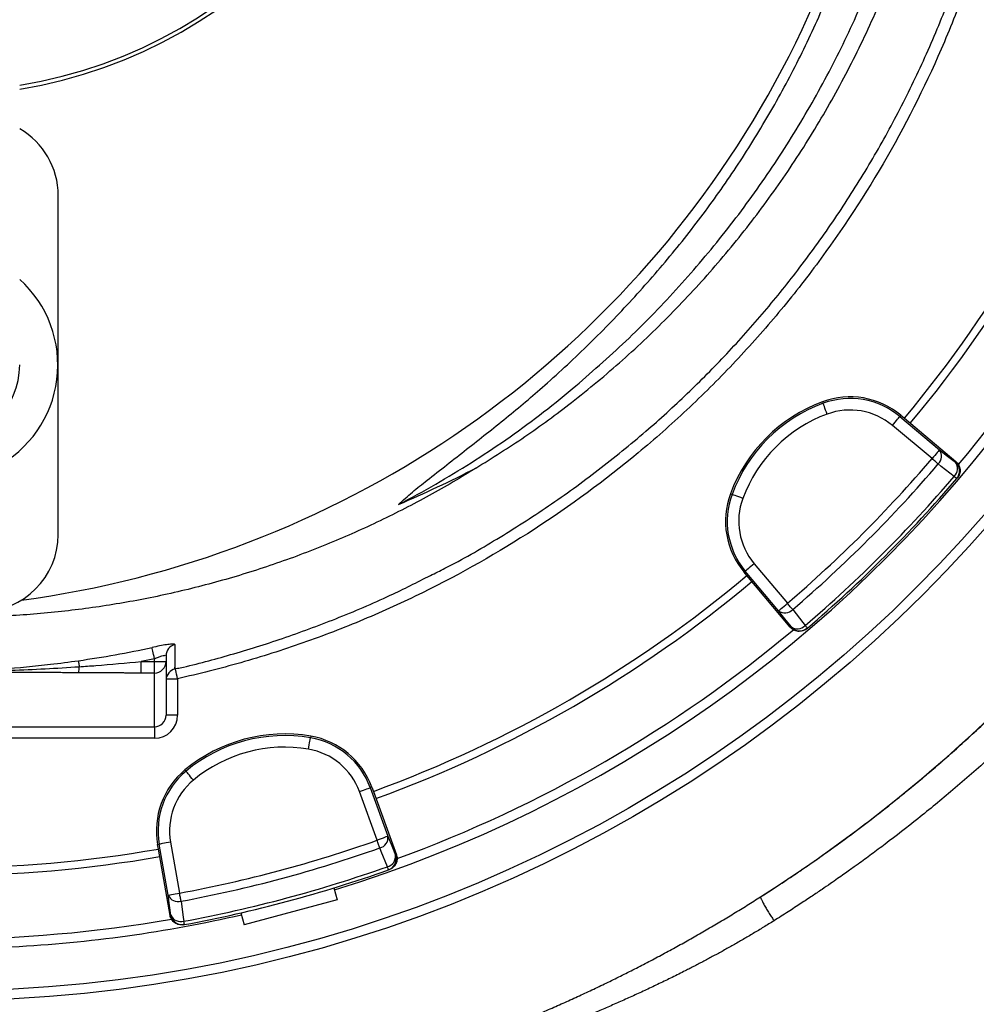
# Model space of a CAD drawing. Header units: millimetres. Extents: x 2299 to 4493, y 1100 to 5770.
# Tile 17 of 25: x 3259 to 3755, y 3998 to 4509. Entities that reach past the tile are written whole.
import ezdxf

# ---------------------------------------------------------------- set-up
doc = ezdxf.new("R2010")
doc.units = ezdxf.units.MM
doc.header["$LTSCALE"] = 2

msp = doc.modelspace()

# ---------------------------------------------------------------- linework, layer by layer
at = {"color": 7, "linetype": 'Continuous', "lineweight": 25}
for p, q in [((3278.5, 4241.9), (3278.5, 4417.9)), ((3675.4, 4310.82), (3675.69, 4310.02)), ((3716.05, 4303.77), (3715.51, 4303.13)), ((3715.51, 4303.13), (3736.09, 4285.86)), ((3716.05, 4303.77), (3717.87, 4302.25)), ((3717.87, 4302.25), (3744.67, 4279.76)), ((3732.23, 4281.27), (3711.66, 4298.53)), ((3744.36, 4279.4), (3744.67, 4279.76)), ((3745.07, 4270.91), (3745.38, 4271.27)), ((3627.59, 4263.01), (3628.38, 4262.72)), ((3634.63, 4222.35), (3635.28, 4222.89)), ((3652.54, 4202.32), (3635.28, 4222.89)), ((3639.87, 4226.75), (3657.14, 4206.17)), ((3636.15, 4220.53), (3634.63, 4222.35)), ((3658.64, 4193.74), (3636.15, 4220.53)), ((3658.64, 4193.74), (3659.01, 4194.05)), ((3667.13, 4193.03), (3667.49, 4193.34)), ((3328.5, 4177.4), (3321.66, 4175.95)), ((3328.5, 4175.95), (3328.5, 4177.4)), ((3334.5, 4178.95), (3334.5, 4175.95)), ((3321.66, 4169.98), (3321.66, 4175.95)), ((3321.66, 4175.95), (3328.5, 4175.95)), ((3328.5, 4169.98), (3328.5, 4175.95)), ((3328.5, 4175.95), (3334.5, 4175.95)), ((3334.5, 4175.95), (3334.5, 4148.13)), ((3338.68, 4172.76), (3339.21, 4172.9)), ((3328.5, 4169.98), (3321.66, 4169.98)), ((3328.5, 4142.06), (3328.5, 4169.98)), ((3340.5, 4167.04), (3340.5, 4148.13)), ((3340.5, 4148.13), (3334.5, 4148.13)), ((3108.5, 4142.06), (3328.5, 4142.06)), ((3328.5, 4142.06), (3328.5, 4136.09)), ((3328.5, 4136.09), (3108.5, 4136.09)), ((3409.64, 4137.18), (3409.5, 4136.34)), ((3344.34, 4119.68), (3344.87, 4119.03)), ((3441.33, 4110.75), (3440.54, 4110.46)), ((3440.54, 4110.46), (3449.72, 4085.22)), ((3441.33, 4110.75), (3442.14, 4108.52)), ((3444.09, 4083.17), (3434.9, 4108.41)), ((3442.14, 4108.52), (3454.11, 4075.65)), ((3330.1, 4080.95), (3330.94, 4081.09)), ((3330.52, 4078.61), (3330.1, 4080.95)), ((3335.6, 4054.64), (3330.94, 4081.09)), ((3336.84, 4082.13), (3341.51, 4055.68)), ((3336.59, 4044.16), (3330.52, 4078.61)), ((3453.66, 4075.49), (3454.11, 4075.65)), ((3450.03, 4067.78), (3450.48, 4067.94)), ((3421.64, 4058.39), (3423.31, 4052.16)), ((3423.31, 4052.16), (3375.01, 4039.21)), ((3336.59, 4044.16), (3337.06, 4044.25)), ((3373.34, 4045.45), (3375.01, 4039.21)), ((3343.59, 4039.3), (3344.06, 4039.39))]:
    msp.add_line(p, q, dxfattribs=at)
at = {"color": 8, "linetype": 'Continuous', "lineweight": 25}
msp.add_line((3334.56, 4167.04), (3340.5, 4167.04), dxfattribs=at)
at = {"color": 7, "linetype": 'Continuous', "lineweight": 25, "flags": 128}
for points in [[(3677.77, 4304.4), (3677.38, 4305.47), (3676.99, 4306.51), (3676.64, 4307.47), (3676.33, 4308.31), (3676.07, 4309.01), (3675.87, 4309.54), (3675.74, 4309.88), (3675.69, 4310.02)], [(3711.66, 4298.53), (3712.39, 4299.41), (3713.1, 4300.26), (3713.76, 4301.04), (3714.34, 4301.73), (3714.82, 4302.3), (3715.18, 4302.73), (3715.41, 4303.01), (3715.51, 4303.13)], [(3736.09, 4285.86), (3735.99, 4285.75), (3735.76, 4285.47), (3735.39, 4285.03), (3734.91, 4284.46), (3734.33, 4283.77), (3733.68, 4282.99), (3732.97, 4282.14), (3732.23, 4281.27)], [(3736.09, 4285.86), (3740.31, 4282.56), (3744.36, 4279.4)], [(3735.46, 4278.51), (3735.13, 4278.79), (3734.77, 4279.1), (3734.39, 4279.43), (3733.98, 4279.78), (3733.56, 4280.14), (3733.12, 4280.51), (3732.68, 4280.88), (3732.23, 4281.27)], [(3743.73, 4272.05), (3737.04, 4277.28), (3735.46, 4278.51)], [(3745.07, 4270.91), (3745.05, 4270.93), (3744.98, 4270.99), (3744.87, 4271.08), (3744.72, 4271.21), (3744.53, 4271.37), (3744.3, 4271.57), (3744.03, 4271.8), (3743.73, 4272.05)], [(3634, 4260.63), (3632.93, 4261.03), (3631.9, 4261.41), (3630.94, 4261.77), (3630.1, 4262.08), (3629.4, 4262.34), (3628.86, 4262.54), (3628.52, 4262.66), (3628.38, 4262.72)], [(3639.87, 4226.75), (3638.99, 4226.01), (3638.15, 4225.3), (3637.37, 4224.65), (3636.68, 4224.07), (3636.11, 4223.59), (3635.67, 4223.23), (3635.39, 4222.99), (3635.28, 4222.89)], [(3652.54, 4202.32), (3652.66, 4202.41), (3652.94, 4202.65), (3653.37, 4203.01), (3653.95, 4203.49), (3654.64, 4204.07), (3655.42, 4204.73), (3656.26, 4205.43), (3657.14, 4206.17)], [(3659.01, 4194.05), (3655.85, 4198.09), (3652.54, 4202.32)], [(3659.89, 4202.94), (3659.61, 4203.28), (3659.3, 4203.64), (3658.97, 4204.02), (3658.63, 4204.42), (3658.27, 4204.85), (3657.9, 4205.28), (3657.52, 4205.72), (3657.14, 4206.17)], [(3659.89, 4202.94), (3665.12, 4196.25), (3666.35, 4194.67)], [(3667.49, 4193.34), (3667.47, 4193.36), (3667.42, 4193.42), (3667.33, 4193.53), (3667.2, 4193.68), (3667.03, 4193.87), (3666.84, 4194.1), (3666.61, 4194.37), (3666.35, 4194.67)], [(3328.5, 4177.4), (3328.27, 4178.47), (3328.04, 4179.51), (3327.83, 4180.47), (3327.64, 4181.33), (3327.48, 4182.06), (3327.36, 4182.63), (3327.27, 4183.03), (3327.23, 4183.24)], [(3288.99, 4176.37), (3289, 4176.25), (3289.03, 4176.04), (3289.07, 4175.76), (3289.12, 4175.39), (3289.19, 4174.95), (3289.26, 4174.45), (3289.34, 4173.88), (3289.42, 4173.27)], [(3408.49, 4130.43), (3408.69, 4131.56), (3408.87, 4132.65), (3409.04, 4133.65), (3409.19, 4134.54), (3409.32, 4135.28), (3409.41, 4135.84), (3409.47, 4136.2), (3409.5, 4136.34)], [(3348.7, 4114.41), (3347.97, 4115.29), (3347.27, 4116.14), (3346.62, 4116.93), (3346.04, 4117.62), (3345.57, 4118.19), (3345.2, 4118.63), (3344.97, 4118.91), (3344.87, 4119.03)], [(3434.9, 4108.41), (3435.98, 4108.8), (3437.01, 4109.18), (3437.97, 4109.53), (3438.82, 4109.83), (3439.52, 4110.09), (3440.05, 4110.28), (3440.4, 4110.41), (3440.54, 4110.46)], [(3449.72, 4085.22), (3449.58, 4085.17), (3449.24, 4085.04), (3448.71, 4084.85), (3448.01, 4084.59), (3447.16, 4084.28), (3446.2, 4083.94), (3445.17, 4083.56), (3444.09, 4083.17)], [(3449.72, 4085.22), (3451.73, 4080.25), (3453.66, 4075.49)], [(3336.84, 4082.13), (3335.71, 4081.94), (3334.63, 4081.74), (3333.62, 4081.57), (3332.74, 4081.41), (3332, 4081.28), (3331.44, 4081.18), (3331.08, 4081.12), (3330.94, 4081.09)], [(3445.51, 4079.17), (3445.36, 4079.58), (3445.2, 4080.03), (3445.03, 4080.5), (3444.86, 4081), (3444.67, 4081.53), (3444.48, 4082.06), (3444.29, 4082.61), (3444.09, 4083.17)], [(3449.44, 4069.44), (3446.26, 4077.31), (3445.51, 4079.17)], [(3450.03, 4067.78), (3450.02, 4067.81), (3449.99, 4067.89), (3449.94, 4068.03), (3449.88, 4068.21), (3449.79, 4068.45), (3449.69, 4068.73), (3449.57, 4069.07), (3449.44, 4069.44)], [(3335.6, 4054.64), (3335.75, 4054.66), (3336.11, 4054.73), (3336.67, 4054.83), (3337.4, 4054.96), (3338.29, 4055.11), (3339.29, 4055.29), (3340.38, 4055.48), (3341.51, 4055.68)], [(3337.06, 4044.25), (3336.35, 4049.33), (3335.6, 4054.64)], [(3342.28, 4051.51), (3342.2, 4051.94), (3342.11, 4052.4), (3342.02, 4052.9), (3341.93, 4053.42), (3341.82, 4053.97), (3341.72, 4054.53), (3341.61, 4055.1), (3341.51, 4055.68)], [(3342.28, 4051.51), (3343.46, 4043.1), (3343.74, 4041.12)], [(3344.06, 4039.39), (3344.05, 4039.42), (3344.04, 4039.5), (3344.01, 4039.64), (3343.97, 4039.84), (3343.93, 4040.08), (3343.87, 4040.38), (3343.81, 4040.73), (3343.74, 4041.12)]]:
    msp.add_lwpolyline(points, dxfattribs=at)
at = {"color": 8, "linetype": 'Continuous', "lineweight": 25, "flags": 128}
msp.add_lwpolyline([(3340.5, 4167.04), (3340.25, 4168.2), (3340, 4169.32), (3339.77, 4170.34), (3339.57, 4171.24), (3339.41, 4171.96), (3339.34, 4172.27)], dxfattribs=at)
at = {"color": 7, "linetype": 'Continuous', "lineweight": 25}
for radius in [720, 715]:
    msp.add_circle((3218.5, 4719.9), radius, dxfattribs=at)
for centre, radius, start, end in [((3218.5, 4719.9), 790, 92.51549, 281.40126), ((3218.5, 4719.9), 250, 279.2069, 80.7931), ((3218.5, 4719.9), 248, 279.2818, 80.7182), ((3189.35, 4729.1), 526, 277.6513, 23.3134), ((3218.5, 4719.9), 693, 287.0674, 358.42892), ((3218.5, 4719.9), 651, 320.0922, 339.9078), ((3218.5, 4719.9), 655, 320.09164, 339.90836), ((3218.5, 4719.9), 688, 320.06121, 339.93938), ((3238.5, 4417.9), 40, 0, 60), ((3218.5, 4329.9), 59.8, 297.5, 48.0172), ((3218.5, 4329.9), 40, 180, 0), ((3703.58, 4234.83), 81.05, 110.3486, 159.6514), ((3703.58, 4234.83), 80.2, 110.3486, 159.6514), ((3689.67, 4272.33), 41.05, 50, 110.3486), ((3689.67, 4272.33), 40.2, 50, 110.3486), ((3703.58, 4234.83), 74.21, 110.3486, 159.6514), ((3689.67, 4272.33), 34.21, 50, 110.3486), ((3731.66, 4282.54), 5.53, 313.336, 36.8975), ((3218.5, 4719.9), 675.51, 310.49145, 319.50855), ((3739.93, 4276.08), 5.53, 313.3559, 36.9034), ((3740.5, 4274.8), 6, 319.565, 50.0167), ((3218.5, 4719.9), 679.76, 310.49145, 319.50855), ((3218.5, 4719.9), 690.24, 310.45336, 319.54664), ((3218.5, 4719.9), 692, 310.45336, 319.54664), ((3666.07, 4248.74), 41.05, 159.6514, 220), ((3666.07, 4248.74), 40.2, 159.6514, 220), ((3666.07, 4248.74), 34.21, 159.6514, 220), ((3238.5, 4241.9), 40, 270, 0), ((3218.5, 4719.9), 790, 302.52359, 322.57337), ((3218.5, 4719.9), 651, 290.0922, 309.9078), ((3218.5, 4719.9), 655, 290.09164, 309.90836), ((3655.87, 4206.74), 5.53, 233.1025, 316.664), ((3218.5, 4719.9), 688, 290.06317, 309.94601), ((3662.33, 4198.47), 5.53, 233.0966, 316.6441), ((3663.6, 4197.9), 6, 219.9833, 310.435), ((3340.48, 4178.94), 5.98, 103.4599, 179.9006), ((3278.52, 4173.02), 10.9, 344.4717, 1.2949), ((3328.51, 4175.97), 5.99, 269.8907, 359.8907), ((3340.5, 4166.23), 6, 102.603, 177.5388), ((3396.05, 4057.28), 81.05, 80.3486, 129.6514), ((3396.05, 4057.28), 80.2, 80.3486, 129.6514), ((3402.76, 4096.71), 40.2, 20, 80.3486), ((3402.76, 4096.71), 41.05, 20, 80.3486), ((3396.05, 4057.28), 74.21, 80.3486, 129.6514), ((3402.76, 4096.71), 34.21, 20, 80.3486), ((3370.53, 4088.07), 41.05, 129.6514, 190), ((3370.53, 4088.07), 40.2, 129.6514, 190), ((3370.53, 4088.07), 34.21, 129.6514, 190), ((3444.23, 4084.55), 5.53, 283.3363, 6.8973), ((3218.5, 4719.9), 675.51, 280.49145, 289.50855), ((3218.5, 4719.9), 655, 260.09164, 279.90836), ((3218.5, 4719.9), 651, 260.0922, 279.9078), ((3218.5, 4719.9), 679.76, 280.49145, 289.50855), ((3448.16, 4074.82), 5.53, 283.3561, 6.9028), ((3448.02, 4073.43), 6, 289.5642, 20.0172), ((3218.5, 4719.9), 690.24, 280.45336, 289.54664), ((3218.5, 4719.9), 692, 280.45336, 289.54664), ((3340.69, 4056.81), 5.53, 203.1025, 286.6638), ((3218.5, 4719.9), 693, 272.97774, 282.9326), ((3342.15, 4046.42), 5.53, 203.0968, 286.6446), ((3342.97, 4045.29), 6, 189.983, 280.4358), ((3218.5, 4719.9), 688, 260.06359, 279.9425)]:
    msp.add_arc(centre, radius, start, end, dxfattribs=at)
for centre, major_axis, ratio, start_param, end_param in [((3189.35, 4921.88), (0, 719.45), 0.963433, 3.53523, 3.598839), ((3328.5, 4148.13), (0, 6.07), 0.988685, 3.141593, 4.712389), ((3328.5, 4148.13), (0, 12.05), 0.996195, 3.141593, 4.712389)]:
    msp.add_ellipse(centre, major_axis=major_axis, ratio=ratio, start_param=start_param, end_param=end_param, dxfattribs=at)
for points, knots in [([(2610.73, 4209.72), (2555.44, 4261.45), (2507.71, 4321.15), (2459.49, 4403.52), (2386.26, 4538.93), (2351.5, 4690.94), (2353.91, 4841.36), (2361.16, 5014.35), (2418.15, 5180.97), (2507.26, 5313.11), (2596.61, 5445), (2717.53, 5552.24), (2866.5, 5629.32), (2951.89, 5671.98), (3042.58, 5702.76), (3127.86, 5720.43), (3367.96, 5769.7), (3617.31, 5743.45), (3877.69, 5630.26), (4050.17, 5541.05), (4188.24, 5401.34), (4293, 5223.06), (4411.94, 4986.85), (4452.84, 4721.5), (4428.92, 4510.8), (4403.43, 4291.55), (4317.17, 4083.88), (4186.18, 3902.75), (4122.77, 3815.43), (4051.52, 3736.18), (3963.53, 3673.29), (3897.11, 3626.13), (3829.68, 3583.77), (3767.55, 3542.46)], [0.0252628, 0.0252628, 0.0252628, 0.0252628, 0.0669602, 0.0669602, 0.077375, 0.1511711, 0.1511711, 0.159594, 0.2459512, 0.2459512, 0.2467078, 0.3330342, 0.3330342, 0.3384666, 0.3852732, 0.3852732, 0.3861269, 0.5194248, 0.5194248, 0.5419953, 0.6264312, 0.6264312, 0.6556654, 0.7722824, 0.7722824, 0.7734671, 0.8949333, 0.8960231, 0.8960231, 0.9540844, 0.9540844, 0.9568991, 1, 1, 1, 1]), ([(3802.63, 3467.25), (3862.08, 3521.44), (3926.66, 3577.54), (3992.92, 3632.22), (4080.91, 3704.59), (4156.19, 3783.5), (4222.41, 3872.21), (4359.16, 4056.3), (4445.02, 4275.61), (4469.58, 4503.79), (4492.6, 4723.05), (4449.94, 4996.07), (4325.57, 5238.04), (4216.16, 5420.48), (4072.61, 5563.25), (3894.89, 5654.19), (3705.34, 5735.77), (3543.89, 5769.19), (3381.5, 5770.18)], [0.4317293, 0.4317293, 0.4317293, 0.4317293, 0.4748302, 0.4776449, 0.4776449, 0.5357062, 0.5357062, 0.5367961, 0.6582623, 0.6594469, 0.6594469, 0.7760639, 0.8052981, 0.8052981, 0.889734, 0.9123045, 0.9123045, 1, 1, 1, 1]), ([(3684.81, 5387.21), (3706.85, 5376.48), (3826.32, 5310.34), (3922.47, 5213.93), (3996.5, 5083.99), (4080.26, 4912.7), (4108.81, 4720.38), (4089.66, 4569.4), (4069.29, 4412.33), (4004.51, 4268.15), (3912.22, 4134.04), (3867.55, 4069.36), (3818.53, 4008.91), (3752.07, 3970.19), (3701.83, 3941.43), (3649.36, 3920.36), (3601.28, 3899.04)], [0.5236261, 0.5236261, 0.5236261, 0.5236261, 0.5419953, 0.6264312, 0.6264312, 0.6556654, 0.7722824, 0.7722824, 0.7734671, 0.8949333, 0.8960231, 0.8960231, 0.9540844, 0.9540844, 0.9568991, 1, 1, 1, 1]), ([(3684.81, 5387.2), (3685.9, 5386.45), (3688.09, 5384.95), (3691.36, 5382.66), (3694.64, 5380.36), (3697.92, 5378.02), (3701.19, 5375.66), (3704.47, 5373.28), (3707.75, 5370.86), (3711.03, 5368.42), (3714.31, 5365.96), (3717.59, 5363.47), (3720.86, 5360.95), (3724.14, 5358.41), (3727.41, 5355.84), (3730.69, 5353.24), (3733.96, 5350.61), (3737.23, 5347.96), (3740.5, 5345.28), (3743.76, 5342.58), (3747.03, 5339.85), (3754.53, 5333.49), (3766.05, 5323.42), (3781.27, 5309.39), (3795.93, 5295.15), (3815.2, 5275.44), (3838.34, 5249.82), (3864.35, 5217.72), (3888.22, 5184.89), (3905.36, 5158.54), (3916.96, 5139.28), (3923.86, 5127.35), (3929.1, 5117.89), (3933.42, 5109.92), (3937.4, 5102.42), (3942.88, 5091.64), (3949.91, 5077.26), (3957.81, 5060.23), (3965.92, 5041.51), (3973.62, 5022.49), (3984.28, 4994.11), (3997.29, 4954.42), (4011.03, 4901.4), (4019.77, 4854.43), (4025.85, 4807.68), (4029.24, 4764.99), (4030.01, 4720.15), (4028.14, 4664.98), (4021.06, 4599.02), (4007.2, 4534.47), (3992.34, 4482.95), (3979.92, 4446.88), (3966.57, 4413.59), (3955.53, 4388.76), (3945.3, 4367.46), (3935.41, 4348.21), (3925.24, 4329.64), (3915.3, 4312.54), (3907.13, 4299.2), (3900.73, 4289.12), (3896.02, 4281.88), (3891.31, 4274.81), (3886.62, 4267.92), (3881.94, 4261.19), (3877.28, 4254.64), (3872.64, 4248.25), (3868.03, 4242.03), (3863.46, 4235.98), (3860.39, 4232.02), (3858.87, 4230.06)], [0, 0, 0, 0, 0.003035, 0.006082, 0.009142, 0.012214, 0.015297, 0.018393, 0.021501, 0.02462, 0.027752, 0.030896, 0.034051, 0.037218, 0.040397, 0.043588, 0.046791, 0.050005, 0.053231, 0.056468, 0.059717, 0.062978, 0.078985, 0.094784, 0.110382, 0.12579, 0.157915, 0.189413, 0.220366, 0.250859, 0.261362, 0.271877, 0.282408, 0.286144, 0.292627, 0.301864, 0.31382, 0.329298, 0.344866, 0.360532, 0.376302, 0.414303, 0.456119, 0.501673, 0.523613, 0.564092, 0.599665, 0.626289, 0.690504, 0.751285, 0.777233, 0.813292, 0.83862, 0.859356, 0.875515, 0.892743, 0.908906, 0.924004, 0.938033, 0.944744, 0.951342, 0.957826, 0.964196, 0.970451, 0.976592, 0.982618, 0.988528, 0.994322, 1, 1, 1, 1]), ([(3845.87, 4239.78), (3846.68, 4240.84), (3848.29, 4242.96), (3850.69, 4246.15), (3853.08, 4249.35), (3855.45, 4252.56), (3857.8, 4255.79), (3860.14, 4259.02), (3862.46, 4262.26), (3864.76, 4265.51), (3867.04, 4268.78), (3869.31, 4272.05), (3871.56, 4275.34), (3873.79, 4278.64), (3876.01, 4281.94), (3878.2, 4285.26), (3880.38, 4288.59), (3882.55, 4291.93), (3884.7, 4295.27), (3886.82, 4298.63), (3888.94, 4302), (3891.03, 4305.38), (3893.11, 4308.77), (3895.17, 4312.18), (3897.22, 4315.59), (3899.24, 4319.01), (3901.25, 4322.44), (3903.25, 4325.89), (3905.22, 4329.34), (3907.18, 4332.81), (3909.12, 4336.28), (3911.04, 4339.77), (3912.95, 4343.27), (3914.84, 4346.77), (3916.71, 4350.29), (3918.57, 4353.82), (3920.41, 4357.36), (3922.23, 4360.91), (3924.03, 4364.47), (3925.82, 4368.04), (3927.59, 4371.62), (3934.59, 4385.96), (3946.13, 4411.36), (3960.76, 4448.41), (3973.49, 4486.16), (3984.31, 4524.53), (3993.19, 4563.4), (4000.1, 4602.63), (4005.01, 4642.16), (4008.25, 4686.34), (4008.96, 4735.06), (4006.16, 4788.13), (3999.78, 4840.9), (3989.9, 4893.12), (3976.52, 4944.55), (3961.1, 4990.78), (3944.65, 5031.9), (3928.02, 5068.09), (3909.57, 5103.4), (3889.34, 5137.76), (3867.42, 5171.06), (3843.87, 5203.19), (3818.72, 5234.08), (3799.14, 5255.79), (3786.26, 5269.24), (3780.68, 5274.95), (3775.05, 5280.6), (3769.37, 5286.19), (3763.63, 5291.71), (3757.84, 5297.18), (3752, 5302.59), (3746.1, 5307.93), (3740.15, 5313.21), (3734.15, 5318.44), (3728.1, 5323.6), (3721.99, 5328.7), (3715.84, 5333.74), (3709.63, 5338.72), (3703.36, 5343.63), (3697.05, 5348.49), (3690.68, 5353.29), (3684.26, 5358.02), (3677.79, 5362.7), (3673.43, 5365.76), (3671.25, 5367.29)], [0, 0, 0, 0, 0.003135, 0.006269, 0.009401, 0.012532, 0.015661, 0.01879, 0.021917, 0.025043, 0.028169, 0.031293, 0.034417, 0.037539, 0.040662, 0.043783, 0.046905, 0.050025, 0.053146, 0.056266, 0.059386, 0.062506, 0.065626, 0.068746, 0.071867, 0.074987, 0.078108, 0.081229, 0.084351, 0.087473, 0.090596, 0.093719, 0.096844, 0.099969, 0.103095, 0.106223, 0.109351, 0.112481, 0.115611, 0.118744, 0.121877, 0.125012, 0.156302, 0.187511, 0.218722, 0.250012, 0.281301, 0.312511, 0.343721, 0.375011, 0.416705, 0.458305, 0.5, 0.541694, 0.583294, 0.624989, 0.656278, 0.687488, 0.718698, 0.749989, 0.781278, 0.812488, 0.843698, 0.874988, 0.881257, 0.887519, 0.893777, 0.900031, 0.90628, 0.912527, 0.91877, 0.925012, 0.931253, 0.937493, 0.943733, 0.949974, 0.956216, 0.96246, 0.968707, 0.974956, 0.98121, 0.987468, 0.993731, 1, 1, 1, 1]), ([(3701.85, 5013.59), (3713.56, 4994.31), (3724.06, 4974.44), (3738, 4943.75), (3742.35, 4933.38), (3748.42, 4917.59), (3750.36, 4912.3), (3754.08, 4901.7), (3755.85, 4896.39), (3764.32, 4869.72), (3769.79, 4848.13), (3778.15, 4804.46), (3781.05, 4782.36), (3783.04, 4754.43), (3783.36, 4748.83), (3783.82, 4737.59), (3783.97, 4731.94), (3784.16, 4715.06), (3783.95, 4703.86), (3782.34, 4670.39), (3779.95, 4648.27), (3772.6, 4604.4), (3767.63, 4582.65), (3759.75, 4555.71), (3758.09, 4550.33), (3754.61, 4539.6), (3752.79, 4534.28), (3747.12, 4518.43), (3743.03, 4508.02), (3729.91, 4477.24), (3719.99, 4457.34), (3697.84, 4418.73), (3685.61, 4400.03), (3668.81, 4377.45), (3665.38, 4372.97), (3658.4, 4364.14), (3654.84, 4359.78), (3644, 4346.88), (3636.53, 4338.51), (3621.1, 4322.22), (3613.15, 4314.31), (3600.85, 4302.78), (3596.68, 4298.99), (3588.24, 4291.54), (3583.95, 4287.87), (3562.33, 4269.9), (3544.34, 4256.67), (3506.99, 4232.48), (3487.64, 4221.5), (3457.6, 4206.72), (3447.41, 4202.08), (3431.87, 4195.55), (3426.64, 4193.45), (3416.11, 4189.4), (3405.54, 4185.51), (3394.85, 4181.93), (3384.1, 4178.52), (3378.7, 4176.89), (3362.44, 4172.25), (3351.52, 4169.48), (3340.5, 4167.04)], [0, 0, 0, 0, 0.0625, 0.0625, 0.09375, 0.09375, 0.109375, 0.109375, 0.125, 0.125, 0.1875, 0.1875, 0.25, 0.25, 0.265625, 0.265625, 0.28125, 0.28125, 0.3125, 0.3125, 0.375, 0.375, 0.4375, 0.4375, 0.453125, 0.453125, 0.46875, 0.46875, 0.5, 0.5, 0.5625, 0.5625, 0.625, 0.625, 0.640625, 0.640625, 0.65625, 0.65625, 0.6875, 0.6875, 0.71875, 0.71875, 0.734375, 0.734375, 0.75, 0.75, 0.8125, 0.8125, 0.875, 0.875, 0.90625, 0.90625, 0.921875, 0.921875, 0.9375, 0.953125, 0.953125, 0.96875, 0.96875, 1, 1, 1, 1]), ([(3471.78, 4220.63), (3474.29, 4221.85), (3486.08, 4227.59), (3506.62, 4239.51), (3533.26, 4256.44), (3559.07, 4275.15), (3583.09, 4294.69), (3605.32, 4314.89), (3625.9, 4335.64), (3645.44, 4357.52), (3664.22, 4380.9), (3682.02, 4405.71), (3698.72, 4431.93), (3714.1, 4459.3), (3728.04, 4487.76), (3740.45, 4517.24), (3751.07, 4547.1), (3759.89, 4577.22), (3766.97, 4607.49), (3772.42, 4638.4), (3776.14, 4669.87), (3778.09, 4701.81), (3778.22, 4733.49), (3776.56, 4764.82), (3773.21, 4795.69), (3768.11, 4826.64), (3761.2, 4857.54), (3752.46, 4888.29), (3743.29, 4914.72), (3734.4, 4936.96), (3726.32, 4955.26), (3717.56, 4973.27), (3707.81, 4991.77), (3700.57, 5004), (3696.74, 5010.48)], [0, 0, 0, 0, 0.009081, 0.042659, 0.077208, 0.111785, 0.146335, 0.17791, 0.209485, 0.241408, 0.27333, 0.307026, 0.340748, 0.374444, 0.409119, 0.443823, 0.478498, 0.512194, 0.545916, 0.579611, 0.614288, 0.648992, 0.683669, 0.717337, 0.751031, 0.784699, 0.819347, 0.854024, 0.888673, 0.910324, 0.931976, 0.953739, 0.975501, 1, 1, 1, 1]), ([(3495.36, 4276.33), (3503.89, 4281.69), (3520.95, 4292.4), (3546.4, 4311.11), (3571.77, 4332.17), (3596.67, 4355.86), (3619.96, 4381.09), (3641.49, 4407.69), (3661.36, 4435.79), (3679.43, 4465.37), (3695.66, 4496.32), (3709.84, 4528.25), (3721.92, 4560.93), (3732.04, 4594.9), (3739.99, 4630.11), (3745.62, 4666.47), (3748.79, 4703.16), (3749.45, 4739.93), (3747.56, 4776.8), (3743.01, 4813.66), (3735.84, 4850.39), (3726.06, 4886.58), (3714.6, 4920.51), (3705.22, 4941.84), (3700.89, 4951.7)], [0, 0, 0, 0, 0.038473, 0.076945, 0.120869, 0.164933, 0.20905, 0.253124, 0.297055, 0.342211, 0.387503, 0.432846, 0.478147, 0.523311, 0.571153, 0.619154, 0.667207, 0.715204, 0.763043, 0.811658, 0.86044, 0.90928, 0.958066, 1, 1, 1, 1]), ([(3545.46, 4317.47), (3554.85, 4325.62), (3573.63, 4341.93), (3599.55, 4368.66), (3623.67, 4396.88), (3645.72, 4426.65), (3665.65, 4457.78), (3683.35, 4490.15), (3698.75, 4523.6), (3711.77, 4557.97), (3722.36, 4593.12), (3730.46, 4628.87), (3736.05, 4665.08), (3739.09, 4701.56), (3739.57, 4738.17), (3737.49, 4774.71), (3732.85, 4811.04), (3725.7, 4846.99), (3715.99, 4882.37), (3704.61, 4915.5), (3695.33, 4936.33), (3691.03, 4945.97)], [0, 0, 0, 0, 0.053024, 0.106046, 0.15907, 0.212092, 0.265116, 0.318138, 0.371161, 0.424184, 0.477207, 0.530229, 0.583253, 0.636275, 0.689299, 0.742321, 0.795345, 0.848367, 0.901391, 0.954413, 1, 1, 1, 1]), ([(3455.2, 4257.45), (3457.57, 4259.61), (3462.32, 4263.95), (3474.27, 4273.39), (3490.59, 4286.12), (3511.18, 4302.35), (3532.68, 4320.42), (3554.57, 4340.85), (3576.72, 4363.69), (3597.63, 4387.71), (3617.15, 4412.83), (3635.27, 4439.19), (3651.84, 4466.82), (3666.85, 4495.63), (3680.13, 4525.35), (3691.61, 4555.81), (3701.22, 4586.84), (3709.19, 4619.54), (3715.2, 4653.92), (3718.99, 4689.92), (3720.36, 4726.12), (3719.3, 4762.3), (3715.8, 4798.18), (3709.82, 4833.63), (3701.53, 4868.59), (3690.68, 4902.84), (3682.18, 4926.38), (3676.67, 4938.15), (3676.24, 4939.07)], [0, 0, 0, 0, 0.012652, 0.025321, 0.058969, 0.09264, 0.126298, 0.167026, 0.207849, 0.248693, 0.289493, 0.330201, 0.371721, 0.413392, 0.455141, 0.496888, 0.538556, 0.580073, 0.626334, 0.672756, 0.719232, 0.765654, 0.811915, 0.857828, 0.903899, 0.950023, 0.996093, 1, 1, 1, 1]), ([(3455.2, 4257.45), (3461.72, 4260.83), (3480.73, 4271.23), (3511.21, 4290.55), (3534.26, 4308.12), (3545.46, 4317.47)], [0.78605332, 0.78605332, 0.78605332, 0.78605332, 0.7997499, 0.82649324, 0.85323657, 0.85323657, 0.85323657, 0.85323657]), ([(3744.67, 4279.76), (3744.97, 4279.51), (3745.25, 4279.23), (3745.74, 4278.61), (3745.96, 4278.28), (3746.32, 4277.58), (3746.47, 4277.21), (3746.69, 4276.46), (3746.76, 4276.06), (3746.82, 4275.28), (3746.82, 4274.88), (3746.73, 4274.1), (3746.64, 4273.71), (3746.41, 4272.96), (3746.25, 4272.6), (3745.86, 4271.9), (3745.64, 4271.58), (3745.38, 4271.27)], [0, 0, 0, 0, 0.125, 0.125, 0.25, 0.25, 0.375, 0.375, 0.5, 0.5, 0.625, 0.625, 0.75, 0.75, 0.875, 0.875, 1, 1, 1, 1]), ([(3495.36, 4276.33), (3495, 4276.11), (3486.54, 4270.84), (3469.65, 4261.02), (3444.11, 4248), (3417.63, 4236.31), (3390.25, 4226.07), (3362.07, 4217.34), (3333.66, 4210.31), (3305.16, 4204.97), (3276.53, 4201.28), (3247.61, 4199.09), (3228.2, 4199.02), (3218.5, 4198.98)], [0, 0, 0, 0, 0.004301, 0.102556, 0.200887, 0.299141, 0.400327, 0.501599, 0.602786, 0.701453, 0.80012, 0.90006, 1, 1, 1, 1]), ([(3643.24, 4053.8), (3644.34, 4054.49), (3646.49, 4055.87), (3649.68, 4057.93), (3652.76, 4059.94), (3655.76, 4061.92), (3658.67, 4063.85), (3661.48, 4065.74), (3664.2, 4067.59), (3666.84, 4069.39), (3669.38, 4071.15), (3676.05, 4075.79), (3686.08, 4082.98), (3697.48, 4091.52), (3706.3, 4098.36), (3713.4, 4103.99), (3720.73, 4109.95), (3728.28, 4116.24), (3736.03, 4122.87), (3743.97, 4129.85), (3752.27, 4137.35), (3761.69, 4146.11), (3772.93, 4156.95), (3786.48, 4170.59), (3798.06, 4182.9), (3806.97, 4192.75), (3812.53, 4199.04), (3817.89, 4205.22), (3823.04, 4211.28), (3827.98, 4217.23), (3832.73, 4223.05), (3837.28, 4228.74), (3841.65, 4234.3), (3844.48, 4237.97), (3845.87, 4239.78)], [0, 0, 0, 0, 0.014095, 0.027829, 0.041201, 0.054211, 0.06686, 0.079148, 0.091074, 0.102638, 0.113841, 0.124683, 0.19101, 0.247886, 0.279286, 0.312048, 0.346174, 0.381666, 0.418527, 0.45676, 0.496366, 0.539783, 0.596254, 0.665778, 0.748356, 0.779528, 0.809898, 0.839464, 0.868227, 0.896188, 0.923345, 0.949699, 0.975251, 1, 1, 1, 1]), ([(3858.87, 4230.06), (3858.05, 4229.01), (3856.41, 4226.9), (3853.93, 4223.77), (3851.45, 4220.67), (3848.97, 4217.59), (3846.48, 4214.54), (3843.99, 4211.52), (3841.5, 4208.52), (3839.01, 4205.55), (3834.01, 4199.65), (3825.41, 4189.76), (3814.86, 4178.1), (3805.37, 4168.02), (3798.54, 4160.96), (3792.95, 4155.32), (3786.58, 4149), (3779.21, 4141.83), (3770.56, 4133.68), (3758.67, 4122.8), (3743.64, 4109.61), (3725.46, 4094.65), (3711.27, 4083.66), (3700.86, 4075.88), (3695.48, 4071.96), (3691.67, 4069.2), (3689.24, 4067.46), (3686.37, 4065.44), (3683.09, 4063.14), (3679.29, 4060.5), (3674.88, 4057.48), (3669.76, 4054.02), (3663.91, 4050.15), (3657.32, 4045.86), (3652.65, 4042.92), (3650.2, 4041.37)], [0, 0, 0, 0, 0.014175, 0.028283, 0.042325, 0.056299, 0.070207, 0.084047, 0.09782, 0.111525, 0.125162, 0.179848, 0.250501, 0.291943, 0.326661, 0.354718, 0.376172, 0.421786, 0.463775, 0.502195, 0.592693, 0.675738, 0.751734, 0.782981, 0.813602, 0.822375, 0.832969, 0.845384, 0.859603, 0.875618, 0.894535, 0.916438, 0.94132, 0.969174, 1, 1, 1, 1]), ([(3339.17, 4172.16), (3340.05, 4172.34), (3349.84, 4174.37), (3368.51, 4179.52), (3395.55, 4187.86), (3423.21, 4198.17), (3448.88, 4209.03), (3464.87, 4217.13), (3471.78, 4220.63)], [0, 0, 0, 0, 0.018753, 0.206915, 0.405247, 0.613949, 0.833182, 1, 1, 1, 1]), ([(3667.13, 4193.03), (3666.83, 4192.77), (3666.5, 4192.54), (3665.82, 4192.16), (3665.45, 4192), (3664.7, 4191.76), (3664.32, 4191.68), (3663.53, 4191.59), (3663.13, 4191.58), (3662.35, 4191.65), (3661.96, 4191.72), (3661.2, 4191.94), (3660.83, 4192.08), (3660.13, 4192.44), (3659.8, 4192.66), (3659.18, 4193.15), (3658.9, 4193.43), (3658.64, 4193.74)], [0, 0, 0, 0, 0.125, 0.125, 0.25, 0.25, 0.375, 0.375, 0.5, 0.5, 0.625, 0.625, 0.75, 0.75, 0.875, 0.875, 1, 1, 1, 1]), ([(3288.99, 4176.37), (3295.39, 4177.33), (3308.2, 4179.25), (3320.88, 4181.91), (3327.23, 4183.24)], [0, 0, 0, 0, 0.499638, 1, 1, 1, 1]), ([(3339.09, 4184.75), (3339.03, 4184.82), (3338.89, 4185.01), (3337.5, 4185.02), (3334.84, 4184.7), (3331.25, 4184.09), (3328.57, 4183.52), (3327.23, 4183.24)], [0, 0, 0, 0, 0.13951, 0.349184, 0.563813, 0.782195, 1, 1, 1, 1]), ([(3328.5, 4177.4), (3329.18, 4177.69), (3330.51, 4178.25), (3332.33, 4178.88), (3333.7, 4179.21), (3334.41, 4179.21), (3334.48, 4179.02), (3334.5, 4178.95)], [0, 0, 0, 0, 0.226142, 0.44718, 0.658822, 0.863143, 1, 1, 1, 1]), ([(3147.58, 4173.27), (3153.48, 4172.87), (3159.39, 4172.51), (3171.2, 4171.89), (3177.11, 4171.62), (3188.93, 4171.19), (3194.85, 4171.02), (3206.68, 4170.79), (3212.59, 4170.73), (3224.42, 4170.73), (3230.34, 4170.79), (3242.17, 4171.02), (3248.08, 4171.19), (3259.9, 4171.62), (3265.8, 4171.89), (3277.62, 4172.51), (3283.52, 4172.87), (3289.42, 4173.27)], [0, 0, 0, 0, 0.125, 0.125, 0.25, 0.25, 0.375, 0.375, 0.5, 0.5, 0.625, 0.625, 0.75, 0.75, 0.875, 0.875, 1, 1, 1, 1]), ([(3148.02, 4176.37), (3154, 4175.58), (3165.95, 4174), (3184.68, 4172.29), (3204.16, 4171.18), (3226.09, 4170.94), (3249.53, 4172), (3271.02, 4173.97), (3284.15, 4175.72), (3288.99, 4176.37)], [0, 0, 0, 0, 0.127696, 0.255421, 0.39886, 0.542133, 0.719376, 0.896664, 1, 1, 1, 1]), ([(3289.42, 4173.27), (3292.28, 4173.46), (3303.04, 4174.2), (3313.78, 4175.21), (3321.66, 4175.95)], [0, 0, 0, 0, 0.265989, 1, 1, 1, 1]), ([(3339.17, 4172.13), (3339.17, 4172.12), (3339.18, 4172.11), (3339.18, 4172.14), (3339.18, 4172.16)], [0, 0, 0, 0, 0.518335, 1, 1, 1, 1]), ([(3289.03, 4170.1), (3287.96, 4170.11), (3285.77, 4170.12), (3282.41, 4170.15), (3278.89, 4170.17), (3275.2, 4170.19), (3269.82, 4170.21), (3262.66, 4170.25), (3250.91, 4170.3), (3239.08, 4170.34), (3227.31, 4170.37), (3218.49, 4170.38), (3209.66, 4170.37), (3197.9, 4170.34), (3186.08, 4170.3), (3174.33, 4170.25), (3166.35, 4170.21), (3159.42, 4170.17), (3153.55, 4170.14), (3149.79, 4170.11), (3147.98, 4170.1)], [0, 0, 0, 0, 0.022719, 0.046582, 0.071589, 0.09774, 0.125036, 0.186114, 0.250071, 0.375092, 0.437604, 0.500132, 0.562638, 0.62512, 0.750066, 0.813982, 0.875017, 0.919854, 0.961514, 1, 1, 1, 1]), ([(3321.66, 4169.98), (3320.93, 4169.98), (3319.44, 4169.98), (3317.18, 4169.98), (3314.89, 4169.98), (3312.56, 4169.99), (3310.18, 4170), (3307.77, 4170), (3304.41, 4170.02), (3300.04, 4170.04), (3294.6, 4170.07), (3290.91, 4170.09), (3289.03, 4170.1)], [0, 0, 0, 0, 0.067781, 0.136771, 0.206972, 0.278388, 0.351022, 0.424878, 0.499957, 0.659943, 0.826617, 1, 1, 1, 1]), ([(3454.11, 4075.65), (3454.28, 4074.99), (3454.61, 4073.68), (3454.26, 4071.64), (3453.29, 4069.84), (3451.94, 4068.58), (3450.9, 4068.12), (3450.48, 4067.94)], [0, 0, 0, 0, 0.213554, 0.427098, 0.640706, 0.854434, 1, 1, 1, 1]), ([(3530.24, 3994), (3531.5, 3994.55), (3534.03, 3995.64), (3537.81, 3997.3), (3541.59, 3998.98), (3545.35, 4000.68), (3549.1, 4002.39), (3552.85, 4004.13), (3556.58, 4005.89), (3560.31, 4007.66), (3564.02, 4009.45), (3567.73, 4011.27), (3571.42, 4013.1), (3575.1, 4014.95), (3578.78, 4016.82), (3582.44, 4018.71), (3586.1, 4020.62), (3589.75, 4022.55), (3593.38, 4024.5), (3597.01, 4026.47), (3600.62, 4028.45), (3604.23, 4030.46), (3607.83, 4032.48), (3611.41, 4034.53), (3614.99, 4036.59), (3618.56, 4038.68), (3622.11, 4040.78), (3625.66, 4042.9), (3629.2, 4045.04), (3632.72, 4047.2), (3636.24, 4049.38), (3639.75, 4051.58), (3642.08, 4053.06), (3643.24, 4053.8)], [0, 0, 0, 0, 0.032287, 0.064564, 0.096831, 0.129089, 0.16134, 0.193583, 0.225821, 0.258053, 0.290281, 0.322505, 0.354727, 0.386948, 0.419167, 0.451387, 0.483608, 0.515831, 0.548056, 0.580285, 0.612519, 0.644758, 0.677003, 0.709256, 0.741517, 0.773787, 0.806066, 0.838357, 0.870658, 0.902973, 0.935301, 0.967643, 1, 1, 1, 1]), ([(3643.24, 4053.8), (3643.2, 4053.75), (3643.19, 4053.65), (3643.28, 4053.27), (3643.37, 4053), (3643.68, 4052.28), (3643.89, 4051.83), (3644.43, 4050.77), (3644.76, 4050.16), (3645.5, 4048.83), (3645.92, 4048.12), (3646.79, 4046.66), (3647.24, 4045.92), (3648.14, 4044.49), (3648.58, 4043.8), (3649.43, 4042.51), (3649.83, 4041.91), (3650.2, 4041.37)], [0, 0, 0, 0, 0.125, 0.125, 0.25, 0.25, 0.375, 0.375, 0.5, 0.5, 0.625, 0.625, 0.75, 0.75, 0.875, 0.875, 1, 1, 1, 1]), ([(3343.59, 4039.3), (3343.2, 4039.23), (3342.8, 4039.2), (3342.02, 4039.21), (3341.62, 4039.25), (3340.85, 4039.42), (3340.48, 4039.54), (3339.75, 4039.85), (3339.4, 4040.05), (3338.76, 4040.5), (3338.46, 4040.75), (3337.91, 4041.32), (3337.66, 4041.63), (3337.24, 4042.29), (3337.06, 4042.65), (3336.77, 4043.39), (3336.66, 4043.77), (3336.59, 4044.16)], [0, 0, 0, 0, 0.125, 0.125, 0.25, 0.25, 0.375, 0.375, 0.5, 0.5, 0.625, 0.625, 0.75, 0.75, 0.875, 0.875, 1, 1, 1, 1]), ([(3650.2, 4041.37), (3649.3, 4040.8), (3647.5, 4039.68), (3644.8, 4038.02), (3642.12, 4036.39), (3639.46, 4034.79), (3636.81, 4033.23), (3634.18, 4031.69), (3631.57, 4030.18), (3628.98, 4028.71), (3626.4, 4027.26), (3623.85, 4025.83), (3621.31, 4024.44), (3618.79, 4023.07), (3616.3, 4021.72), (3613.82, 4020.4), (3611.36, 4019.11), (3608.93, 4017.84), (3606.51, 4016.6), (3602.66, 4014.63), (3597.36, 4011.98), (3590.61, 4008.7), (3583.89, 4005.52), (3577.2, 4002.44), (3570.55, 3999.45), (3563.93, 3996.54), (3559.53, 3994.65), (3557.34, 3993.71)], [0, 0, 0, 0, 0.030647, 0.060996, 0.091048, 0.120807, 0.150271, 0.179444, 0.208326, 0.236917, 0.265219, 0.293232, 0.320956, 0.348394, 0.375543, 0.402406, 0.428983, 0.455272, 0.481276, 0.506993, 0.57947, 0.651271, 0.722394, 0.792836, 0.862589, 0.931646, 1, 1, 1, 1])]:
    msp.add_open_spline(points, degree=3, knots=knots, dxfattribs=at)
at = {"color": 8, "linetype": 'Continuous', "lineweight": 25}
msp.add_open_spline([(3339.09, 4184.75), (3339.09, 4182.35), (3339.1, 4177.54), (3339.12, 4173.76), (3339.14, 4172.08), (3339.17, 4172.11), (3339.17, 4172.13)], degree=3, knots=[0, 0, 0, 0, 0.296291, 0.592872, 0.830986, 1, 1, 1, 1], dxfattribs=at)

doc.saveas('drawing.dxf')
